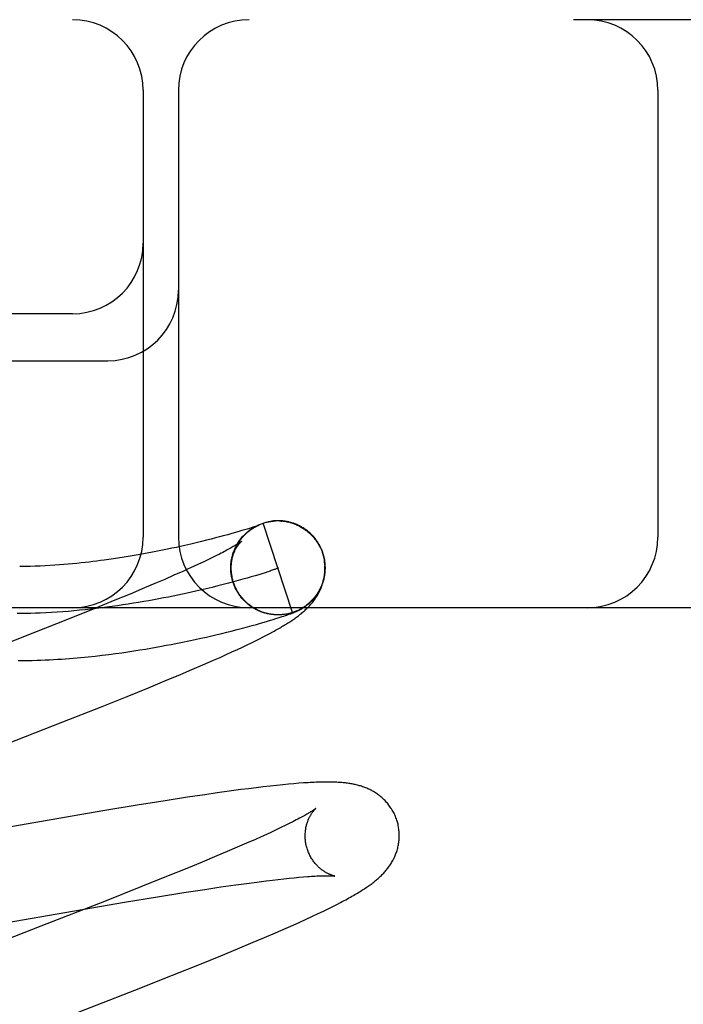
# Model space of a CAD drawing. Header units: inches. Extents: x 0 to 278, y 0 to 180.
# Tile 64 of 84: x 96.171 to 96.312, y 93.116 to 93.326. Entities that reach past the tile are written whole.
import ezdxf

# ---------------------------------------------------------------- set-up
doc = ezdxf.new("R2010")
doc.units = ezdxf.units.IN
doc.header["$LTSCALE"] = 15.310625
doc.header["$MEASUREMENT"] = 0
doc.linetypes.add('HIDDEN', pattern=[0.2, 0.1, -0.1])
doc.layers.add('DEFAULT_2', color=8, linetype='HIDDEN')

msp = doc.modelspace()

# ---------------------------------------------------------------- linework, layer by layer
at = {"layer": 'DEFAULT_2', "color": 8, "linetype": 'HIDDEN'}
for p, q in [((97.8193, 93.32573), (95.32432, 93.32573)), ((96.1968, 93.31073), (96.1968, 93.21573)), ((96.2043, 93.31073), (96.2043, 93.21573)), ((96.30618, 93.31073), (96.30618, 93.21573)), ((96.1818, 93.26323), (96.0718, 93.26323)), ((96.0718, 93.25323), (96.1893, 93.25323)), ((96.22852, 93.1997), (96.22233, 93.21872)), ((96.22419, 93.21913), (96.22413, 93.21913)), ((96.22439, 93.21916), (96.22432, 93.21915)), ((96.2246, 93.21918), (96.22453, 93.21917)), ((96.22615, 93.21916), (96.22635, 93.21915)), ((96.22629, 93.21918), (96.22617, 93.21919)), ((96.22636, 93.21917), (96.22656, 93.21914)), ((96.22656, 93.21912), (96.22676, 93.2191)), ((96.22676, 93.21912), (96.22696, 93.21909)), ((96.22727, 93.21906), (96.22696, 93.21909)), ((96.22717, 93.21906), (96.22742, 93.21903)), ((96.21565, 93.2165), (96.21479, 93.21626)), ((96.21642, 93.21672), (96.21565, 93.2165)), ((96.21713, 93.21693), (96.21642, 93.21672)), ((96.21778, 93.21712), (96.21713, 93.21693)), ((96.21837, 93.2173), (96.21778, 93.21712)), ((96.2189, 93.21746), (96.21837, 93.2173)), ((96.21937, 93.21761), (96.2189, 93.21746)), ((96.21978, 93.21774), (96.21937, 93.21761)), ((96.22013, 93.21786), (96.21978, 93.21774)), ((96.22042, 93.21795), (96.22013, 93.21786)), ((96.22022, 93.21775), (96.22045, 93.21788)), ((96.2204, 93.21785), (96.22063, 93.21798)), ((96.22067, 93.21803), (96.22042, 93.21795)), ((96.22059, 93.21796), (96.22081, 93.21808)), ((96.22087, 93.2181), (96.22067, 93.21803)), ((96.22077, 93.21806), (96.221, 93.21817)), ((96.22104, 93.21816), (96.22087, 93.2181)), ((96.22096, 93.21816), (96.22118, 93.21826)), ((96.22115, 93.2182), (96.22104, 93.21816)), ((96.22111, 93.21816), (96.22117, 93.21819)), ((96.22115, 93.21825), (96.22137, 93.21835)), ((96.22124, 93.21823), (96.22115, 93.2182)), ((96.22131, 93.21826), (96.22124, 93.21823)), ((96.22128, 93.21824), (96.2213, 93.21825)), ((96.22137, 93.21828), (96.22131, 93.21826)), ((96.22132, 93.21826), (96.22134, 93.21827)), ((96.22136, 93.21827), (96.22137, 93.21828)), ((96.2214, 93.21829), (96.22137, 93.21828)), ((96.22138, 93.21829), (96.2214, 93.21829)), ((96.22141, 93.2183), (96.22141, 93.2183)), ((96.22142, 93.2183), (96.22141, 93.2183)), ((96.22142, 93.2183), (96.22143, 93.2183)), ((96.22143, 93.2183), (96.22143, 93.2183)), ((96.20691, 93.21426), (96.20565, 93.21397)), ((96.2081, 93.21454), (96.20691, 93.21426)), ((96.20923, 93.21481), (96.2081, 93.21454)), ((96.21029, 93.21508), (96.20923, 93.21481)), ((96.21129, 93.21533), (96.21029, 93.21508)), ((96.21221, 93.21557), (96.21129, 93.21533)), ((96.21306, 93.21579), (96.21221, 93.21557)), ((96.21384, 93.216), (96.21306, 93.21579)), ((96.21479, 93.21626), (96.21384, 93.216)), ((96.19653, 93.21212), (96.19533, 93.21191)), ((96.19769, 93.21233), (96.19653, 93.21212)), ((96.19881, 93.21254), (96.19769, 93.21233)), ((96.19989, 93.21275), (96.19881, 93.21254)), ((96.20094, 93.21296), (96.19989, 93.21275)), ((96.20195, 93.21317), (96.20094, 93.21296)), ((96.20292, 93.21337), (96.20195, 93.21317)), ((96.20386, 93.21357), (96.20292, 93.21337)), ((96.20477, 93.21377), (96.20386, 93.21357)), ((96.20565, 93.21397), (96.20477, 93.21377)), ((96.21302, 93.21214), (96.21224, 93.21175)), ((96.21582, 93.21198), (96.21591, 93.21221)), ((96.21588, 93.21218), (96.21597, 93.21241)), ((96.23493, 93.21232), (96.23506, 93.21187)), ((96.23525, 93.2115), (96.23502, 93.21231)), ((96.19142, 93.21127), (96.18999, 93.21106)), ((96.19278, 93.21148), (96.19142, 93.21127)), ((96.19408, 93.21169), (96.19278, 93.21148)), ((96.19533, 93.21191), (96.19408, 93.21169)), ((96.20957, 93.21045), (96.20857, 93.20997)), ((96.21052, 93.2109), (96.20957, 93.21045)), ((96.21141, 93.21133), (96.21052, 93.2109)), ((96.21224, 93.21175), (96.21141, 93.21133)), ((96.21562, 93.21115), (96.21569, 93.21141)), ((96.21566, 93.21136), (96.21574, 93.21161)), ((96.21571, 93.21157), (96.21579, 93.21181)), ((96.21576, 93.21177), (96.21585, 93.21201)), ((96.23506, 93.21187), (96.23531, 93.21074)), ((96.20521, 93.20844), (96.20336, 93.20762)), ((96.20639, 93.20897), (96.20521, 93.20844)), ((96.2075, 93.20948), (96.20639, 93.20897)), ((96.20857, 93.20997), (96.2075, 93.20948)), ((96.21544, 93.20902), (96.21545, 93.20925)), ((96.21547, 93.20833), (96.21544, 93.20862)), ((96.21545, 93.20879), (96.21545, 93.20915)), ((96.21546, 93.20856), (96.21545, 93.20895)), ((96.21549, 93.20809), (96.21546, 93.20841)), ((96.21552, 93.20786), (96.21551, 93.20812)), ((96.21555, 93.20762), (96.21554, 93.20792)), ((96.22206, 93.20797), (96.22136, 93.20776)), ((96.2227, 93.20818), (96.22206, 93.20797)), ((96.22328, 93.20837), (96.2227, 93.20818)), ((96.2238, 93.20854), (96.22328, 93.20837)), ((96.19931, 93.20586), (96.19712, 93.20494)), ((96.20139, 93.20676), (96.19931, 93.20586)), ((96.20336, 93.20762), (96.20139, 93.20676)), ((96.21493, 93.20594), (96.21382, 93.20565)), ((96.216, 93.20623), (96.21493, 93.20594)), ((96.21579, 93.20653), (96.21563, 93.20719)), ((96.21588, 93.2063), (96.21579, 93.20653)), ((96.21595, 93.2061), (96.21585, 93.20633)), ((96.21601, 93.20591), (96.21591, 93.20613)), ((96.21608, 93.20571), (96.21598, 93.20594)), ((96.21703, 93.20651), (96.216, 93.20623)), ((96.218, 93.20678), (96.21703, 93.20651)), ((96.21892, 93.20704), (96.218, 93.20678)), ((96.21979, 93.20729), (96.21892, 93.20704)), ((96.2206, 93.20753), (96.21979, 93.20729)), ((96.22136, 93.20776), (96.2206, 93.20753)), ((96.19712, 93.20494), (96.19405, 93.20365)), ((96.21021, 93.20476), (96.20892, 93.20446)), ((96.21145, 93.20506), (96.21021, 93.20476)), ((96.21266, 93.20536), (96.21145, 93.20506)), ((96.21382, 93.20565), (96.21266, 93.20536)), ((96.21616, 93.20552), (96.21605, 93.20574)), ((96.21623, 93.20533), (96.21612, 93.20555)), ((96.21632, 93.20514), (96.2162, 93.20536)), ((96.2164, 93.20495), (96.21628, 93.20517)), ((96.21649, 93.20477), (96.21637, 93.20498)), ((96.21659, 93.20458), (96.21646, 93.20479)), ((96.21668, 93.2044), (96.21655, 93.20461)), ((96.21678, 93.20422), (96.21665, 93.20443)), ((96.21689, 93.20404), (96.21675, 93.20424)), ((96.217, 93.20387), (96.21685, 93.20407)), ((96.21711, 93.20369), (96.21696, 93.20389)), ((96.21723, 93.20352), (96.21707, 93.20372)), ((96.1908, 93.20231), (96.18652, 93.20057)), ((96.19405, 93.20365), (96.1908, 93.20231)), ((96.21734, 93.20335), (96.21719, 93.20354)), ((96.21747, 93.20319), (96.21731, 93.20338)), ((96.21759, 93.20302), (96.21743, 93.20321)), ((96.21772, 93.20286), (96.21755, 93.20304)), ((96.21785, 93.20271), (96.21768, 93.20288)), ((96.21799, 93.20255), (96.21782, 93.20272)), ((96.21813, 93.2024), (96.21795, 93.20257)), ((96.21827, 93.20225), (96.21809, 93.20241)), ((96.21842, 93.2021), (96.21823, 93.20226)), ((96.21856, 93.20196), (96.21838, 93.20212)), ((96.21871, 93.20182), (96.21853, 93.20197)), ((96.21887, 93.20168), (96.21868, 93.20183)), ((96.21903, 93.20154), (96.21883, 93.20169)), ((97.0718, 93.20073), (96.0718, 93.20073)), ((96.18652, 93.20057), (96.18108, 93.19838)), ((96.21918, 93.20141), (96.21899, 93.20156)), ((96.21935, 93.20129), (96.21915, 93.20143)), ((96.21951, 93.20116), (96.21931, 93.2013)), ((96.21968, 93.20104), (96.21948, 93.20117)), ((96.21985, 93.20092), (96.21964, 93.20105)), ((96.22002, 93.20081), (96.21981, 93.20093)), ((96.22019, 93.2007), (96.21999, 93.20082)), ((96.22037, 93.20059), (96.22016, 93.20071)), ((96.22055, 93.20049), (96.22034, 93.2006)), ((96.22073, 93.20039), (96.22052, 93.2005)), ((96.22091, 93.2003), (96.2207, 93.2004)), ((96.2211, 93.2002), (96.22088, 93.2003)), ((96.22128, 93.20012), (96.22107, 93.20021)), ((96.22147, 93.20003), (96.22125, 93.20012)), ((96.22166, 93.19995), (96.22144, 93.20004)), ((96.22185, 93.19988), (96.22163, 93.19996)), ((96.22213, 93.1998), (96.22185, 93.19988)), ((96.22229, 93.19974), (96.22205, 93.1998)), ((96.22816, 93.19947), (96.22833, 93.19953)), ((96.22833, 93.19953), (96.22849, 93.19959)), ((96.22849, 93.19959), (96.2286, 93.19963)), ((96.2286, 93.19963), (96.2287, 93.19967)), ((96.2287, 93.19967), (96.2288, 93.19971)), ((96.2288, 93.19971), (96.2289, 93.19975)), ((96.2289, 93.19975), (96.229, 93.19979)), ((96.229, 93.19979), (96.22909, 93.19983)), ((96.22909, 93.19983), (96.22918, 93.19987)), ((96.22918, 93.19987), (96.22927, 93.19991)), ((96.22927, 93.19991), (96.22937, 93.19995)), ((96.22937, 93.19995), (96.22946, 93.19999)), ((96.22946, 93.19999), (96.22956, 93.20004)), ((96.18108, 93.19838), (96.17338, 93.19533)), ((96.2209, 93.1972), (96.22175, 93.19745)), ((96.22175, 93.19745), (96.22253, 93.19767)), ((96.22253, 93.19767), (96.22324, 93.19788)), ((96.22341, 93.19942), (96.22321, 93.19946)), ((96.22324, 93.19788), (96.22388, 93.19807)), ((96.22388, 93.19807), (96.22446, 93.19825)), ((96.22456, 93.19926), (96.22444, 93.19927)), ((96.22446, 93.19825), (96.225, 93.19842)), ((96.22485, 93.19923), (96.22464, 93.19924)), ((96.22491, 93.19923), (96.22466, 93.19924)), ((96.2248, 93.19924), (96.22468, 93.19925)), ((96.225, 93.19842), (96.22549, 93.19857)), ((96.22534, 93.19922), (96.22524, 93.19922)), ((96.22567, 93.19921), (96.22547, 93.19921)), ((96.22549, 93.19857), (96.22594, 93.19871)), ((96.22589, 93.19922), (96.22569, 93.19921)), ((96.22581, 93.19922), (96.22572, 93.19922)), ((96.22609, 93.19923), (96.22588, 93.19922)), ((96.22611, 93.19924), (96.22589, 93.19922)), ((96.22597, 93.19923), (96.22589, 93.19922)), ((96.22594, 93.19871), (96.22634, 93.19884)), ((96.22618, 93.19924), (96.22611, 93.19924)), ((96.22634, 93.19884), (96.22669, 93.19896)), ((96.22671, 93.19929), (96.22651, 93.19927)), ((96.22669, 93.19896), (96.22702, 93.19907)), ((96.22692, 93.19932), (96.2267, 93.19929)), ((96.22702, 93.19907), (96.22732, 93.19917)), ((96.22732, 93.19917), (96.2276, 93.19927)), ((96.2276, 93.19927), (96.22779, 93.19934)), ((96.22779, 93.19934), (96.22798, 93.1994)), ((96.22798, 93.1994), (96.22816, 93.19947)), ((96.21356, 93.19528), (96.21456, 93.19553)), ((96.21456, 93.19553), (96.21553, 93.19577)), ((96.21553, 93.19577), (96.21675, 93.19608)), ((96.21675, 93.19608), (96.2179, 93.19638)), ((96.2179, 93.19638), (96.21897, 93.19667)), ((96.21897, 93.19667), (96.21997, 93.19695)), ((96.21997, 93.19695), (96.2209, 93.1972)), ((96.2237, 93.19526), (96.22434, 93.1956)), ((96.17338, 93.19533), (96.15995, 93.19009)), ((96.20375, 93.19313), (96.20518, 93.19341)), ((96.20518, 93.19341), (96.20654, 93.19369)), ((96.20654, 93.19369), (96.20784, 93.19397)), ((96.20784, 93.19397), (96.20908, 93.19424)), ((96.20908, 93.19424), (96.21027, 93.19451)), ((96.21027, 93.19451), (96.21141, 93.19477)), ((96.21141, 93.19477), (96.21251, 93.19503)), ((96.21251, 93.19503), (96.21356, 93.19528)), ((96.2189, 93.19284), (96.21983, 93.19329)), ((96.21983, 93.19329), (96.22071, 93.19372)), ((96.22071, 93.19372), (96.22153, 93.19413)), ((96.22153, 93.19413), (96.2223, 93.19453)), ((96.2223, 93.19453), (96.22302, 93.1949)), ((96.22302, 93.1949), (96.2237, 93.19526)), ((96.1909, 93.19099), (96.19225, 93.19118)), ((96.19225, 93.19118), (96.19356, 93.19137)), ((96.19356, 93.19137), (96.19484, 93.19156)), ((96.19484, 93.19156), (96.19607, 93.19175)), ((96.19607, 93.19175), (96.19728, 93.19195)), ((96.19728, 93.19195), (96.19844, 93.19215)), ((96.19844, 93.19215), (96.19957, 93.19234)), ((96.19957, 93.19234), (96.20067, 93.19254)), ((96.20067, 93.19254), (96.20173, 93.19274)), ((96.20173, 93.19274), (96.20275, 93.19293)), ((96.20275, 93.19293), (96.20375, 93.19313)), ((96.21445, 93.19077), (96.21567, 93.19133)), ((96.21567, 93.19133), (96.21682, 93.19186)), ((96.21682, 93.19186), (96.21789, 93.19236)), ((96.21789, 93.19236), (96.2189, 93.19284)), ((96.18662, 93.19047), (96.18808, 93.19064)), ((96.18808, 93.19064), (96.18951, 93.19081)), ((96.18951, 93.19081), (96.1909, 93.19099)), ((96.2095, 93.18858), (96.21174, 93.18956)), ((96.21174, 93.18956), (96.21314, 93.19018)), ((96.21314, 93.19018), (96.21445, 93.19077)), ((96.20476, 93.18656), (96.20716, 93.18757)), ((96.20716, 93.18757), (96.2095, 93.18858)), ((96.19796, 93.18373), (96.20143, 93.18516)), ((96.20143, 93.18516), (96.20476, 93.18656)), ((96.19343, 93.18189), (96.19796, 93.18373)), ((96.18773, 93.17961), (96.19343, 93.18189)), ((96.17976, 93.17645), (96.18773, 93.17961)), ((96.16495, 93.17068), (96.17976, 93.17645)), ((96.21758, 93.16206), (96.21511, 93.16173)), ((96.2192, 93.16227), (96.21758, 93.16206)), ((96.22079, 93.16247), (96.2192, 93.16227)), ((96.22232, 93.16266), (96.22079, 93.16247)), ((96.22378, 93.16282), (96.22232, 93.16266)), ((96.22516, 93.16297), (96.22378, 93.16282)), ((96.22646, 93.16311), (96.22516, 93.16297)), ((96.22767, 93.16322), (96.22646, 93.16311)), ((96.22882, 93.16332), (96.22767, 93.16322)), ((96.2299, 93.16341), (96.22882, 93.16332)), ((96.20626, 93.16044), (96.20151, 93.1597)), ((96.20991, 93.16098), (96.20626, 93.16044)), ((96.21255, 93.16137), (96.20991, 93.16098)), ((96.21511, 93.16173), (96.21255, 93.16137)), ((96.19554, 93.15874), (96.18825, 93.15753)), ((96.20151, 93.1597), (96.19554, 93.15874)), ((96.18825, 93.15753), (96.12478, 93.14653)), ((96.2251, 93.15353), (96.22407, 93.15305)), ((96.22606, 93.15399), (96.2251, 93.15353)), ((96.22697, 93.15443), (96.22606, 93.15399)), ((96.22782, 93.15485), (96.22697, 93.15443)), ((96.22861, 93.15524), (96.22782, 93.15485)), ((96.22067, 93.1515), (96.21879, 93.15067)), ((96.22186, 93.15204), (96.22067, 93.1515)), ((96.22299, 93.15255), (96.22186, 93.15204)), ((96.22407, 93.15305), (96.22299, 93.15255)), ((96.2168, 93.1498), (96.21469, 93.1489)), ((96.21879, 93.15067), (96.2168, 93.1498)), ((96.21248, 93.14796), (96.20938, 93.14667)), ((96.21469, 93.1489), (96.21248, 93.14796)), ((96.20611, 93.14532), (96.20179, 93.14357)), ((96.20938, 93.14667), (96.20611, 93.14532)), ((96.20179, 93.14357), (96.19632, 93.14137)), ((96.22551, 93.14299), (96.2267, 93.14312)), ((96.2267, 93.14312), (96.22783, 93.14324)), ((96.22783, 93.14324), (96.2289, 93.14335)), ((96.2289, 93.14335), (96.22991, 93.14344)), ((96.22991, 93.14344), (96.23086, 93.14352)), ((96.19632, 93.14137), (96.18856, 93.1383)), ((96.20994, 93.14086), (96.21331, 93.14137)), ((96.21331, 93.14137), (96.2165, 93.14183)), ((96.2165, 93.14183), (96.21877, 93.14214)), ((96.21877, 93.14214), (96.22093, 93.14243)), ((96.22093, 93.14243), (96.22298, 93.14269)), ((96.22298, 93.14269), (96.22427, 93.14284)), ((96.22427, 93.14284), (96.22551, 93.14299)), ((96.19282, 93.13811), (96.19982, 93.13927)), ((96.19982, 93.13927), (96.20548, 93.14017)), ((96.20548, 93.14017), (96.20994, 93.14086)), ((96.18856, 93.1383), (96.17507, 93.13303)), ((96.18219, 93.13631), (96.19282, 93.13811)), ((96.23513, 93.13626), (96.23615, 93.13676)), ((96.23615, 93.13676), (96.23708, 93.13722)), ((96.23708, 93.13722), (96.23794, 93.13766)), ((96.23794, 93.13766), (96.23874, 93.13807)), ((96.12978, 93.1272), (96.18219, 93.13631)), ((96.23146, 93.13454), (96.23279, 93.13515)), ((96.23279, 93.13515), (96.23402, 93.13573)), ((96.23402, 93.13573), (96.23513, 93.13626)), ((96.17507, 93.13303), (96.14285, 93.12056)), ((96.22496, 93.13164), (96.2272, 93.13263)), ((96.2272, 93.13263), (96.22865, 93.13327)), ((96.22865, 93.13327), (96.23007, 93.1339)), ((96.23007, 93.1339), (96.23146, 93.13454)), ((96.2202, 93.12961), (96.22262, 93.13064)), ((96.22262, 93.13064), (96.22496, 93.13164)), ((96.21684, 93.12821), (96.2202, 93.12961)), ((96.20878, 93.12492), (96.21334, 93.12677)), ((96.21334, 93.12677), (96.21684, 93.12821)), ((96.20305, 93.12263), (96.20878, 93.12492)), ((96.19503, 93.11946), (96.20305, 93.12263)), ((96.17905, 93.11323), (96.19503, 93.11946))]:
    msp.add_line(p, q, dxfattribs=at)
for points in [[(96.22135, 93.21834), (96.22154, 93.21842), (96.22174, 93.2185), (96.22193, 93.21858)], [(96.22194, 93.21858), (96.22214, 93.21865), (96.22233, 93.21872)], [(96.22233, 93.21872), (96.22253, 93.21878), (96.22272, 93.21883), (96.22292, 93.21889), (96.22312, 93.21893), (96.22332, 93.21898), (96.22352, 93.21902), (96.22372, 93.21905), (96.22392, 93.21909), (96.22412, 93.21911), (96.22432, 93.21914), (96.22452, 93.21916)], [(96.22233, 93.21872), (96.22253, 93.21878), (96.22272, 93.21884), (96.22292, 93.21889), (96.22312, 93.21894), (96.22332, 93.21898), (96.22352, 93.21903), (96.22372, 93.21906), (96.22392, 93.2191), (96.22409, 93.21912)], [(96.22412, 93.21912), (96.22432, 93.21915), (96.22453, 93.21917), (96.22473, 93.21919), (96.22493, 93.2192)], [(96.22483, 93.21919), (96.22475, 93.21919), (96.22467, 93.21918)], [(96.22508, 93.21921), (96.225, 93.2192), (96.22491, 93.2192)], [(96.22527, 93.21921), (96.22517, 93.21921), (96.22493, 93.2192)], [(96.22547, 93.21921), (96.22537, 93.21921), (96.22514, 93.21921)], [(96.22569, 93.21921), (96.22558, 93.21921), (96.22534, 93.21921)], [(96.22604, 93.2192), (96.22592, 93.21921), (96.2258, 93.21921), (96.22554, 93.21921)], [(96.22575, 93.2192), (96.22595, 93.2192), (96.22615, 93.21918)], [(96.22669, 93.21914), (96.22656, 93.21916), (96.22642, 93.21917), (96.22615, 93.21918)], [(96.22712, 93.21908), (96.22697, 93.21911), (96.22683, 93.21913), (96.22656, 93.21914)], [(96.22737, 93.21902), (96.22757, 93.21898), (96.22776, 93.21893)], [(96.22789, 93.21892), (96.22773, 93.21896), (96.22758, 93.219), (96.22742, 93.21903)], [(96.23502, 93.21231), (96.23496, 93.21249), (96.23489, 93.21269), (96.23481, 93.2129), (96.23473, 93.2131), (96.23464, 93.2133), (96.23455, 93.2135), (96.23445, 93.2137), (96.23435, 93.21389), (96.23425, 93.21408), (96.23414, 93.21427), (96.23402, 93.21446), (96.23391, 93.21465), (96.23379, 93.21483), (96.23366, 93.21501), (96.23353, 93.21519), (96.2334, 93.21536), (96.23326, 93.21553), (96.23312, 93.2157), (96.23298, 93.21587), (96.23283, 93.21603), (96.23268, 93.21619), (96.23252, 93.21634), (96.23237, 93.21649), (96.2322, 93.21664), (96.23204, 93.21679), (96.23187, 93.21693), (96.2317, 93.21707), (96.23153, 93.2172), (96.23135, 93.21733), (96.23117, 93.21745), (96.23099, 93.21758), (96.23081, 93.21769), (96.23062, 93.21781), (96.23043, 93.21792), (96.23024, 93.21802), (96.23005, 93.21812), (96.22986, 93.21822), (96.22967, 93.21831), (96.22947, 93.21839), (96.22928, 93.21847), (96.2291, 93.21855), (96.22891, 93.21861), (96.22874, 93.21868), (96.22856, 93.21874), (96.22839, 93.21879), (96.22822, 93.21884), (96.22806, 93.21888), (96.22776, 93.21893)], [(96.22796, 93.21888), (96.22816, 93.21883), (96.22835, 93.21877), (96.22855, 93.21871), (96.22874, 93.21864), (96.22893, 93.21857)], [(96.22893, 93.21855), (96.22912, 93.21847), (96.22931, 93.2184), (96.22949, 93.21831), (96.22968, 93.21823), (96.22986, 93.21814), (96.23004, 93.21805), (96.23022, 93.21795), (96.2304, 93.21785), (96.23058, 93.21775), (96.23075, 93.21764), (96.23092, 93.21753), (96.23109, 93.21742), (96.23126, 93.2173), (96.23142, 93.21718), (96.23158, 93.21705), (96.23174, 93.21693), (96.2319, 93.2168), (96.23205, 93.21666), (96.2322, 93.21653), (96.23235, 93.21639), (96.2325, 93.21624), (96.23264, 93.2161), (96.23278, 93.21595), (96.23292, 93.2158), (96.23305, 93.21565), (96.23318, 93.21549), (96.23331, 93.21533), (96.23343, 93.21517), (96.23355, 93.21501), (96.23367, 93.21484), (96.23378, 93.21467)], [(96.21601, 93.2061), (96.21596, 93.20627), (96.21589, 93.20649), (96.21584, 93.2067), (96.21578, 93.20691), (96.21573, 93.20713), (96.21569, 93.20735), (96.21565, 93.20756), (96.21562, 93.20778), (96.21559, 93.208), (96.21557, 93.20822), (96.21555, 93.20844), (96.21553, 93.20866), (96.21552, 93.20888), (96.21552, 93.2091), (96.21552, 93.20932), (96.21552, 93.20954), (96.21553, 93.20976), (96.21555, 93.20999), (96.21557, 93.2102), (96.21559, 93.21042), (96.21562, 93.21064), (96.21565, 93.21086), (96.21569, 93.21108), (96.21574, 93.21129), (96.21579, 93.21151), (96.21584, 93.21172), (96.2159, 93.21194), (96.21596, 93.21215), (96.21603, 93.21236), (96.2161, 93.21256), (96.21618, 93.21277), (96.21626, 93.21298), (96.21634, 93.21318), (96.21643, 93.21338), (96.21652, 93.21358), (96.21662, 93.21377), (96.21672, 93.21396), (96.21682, 93.21414), (96.21692, 93.21432), (96.21703, 93.21449), (96.21713, 93.21466), (96.21724, 93.21481), (96.21735, 93.21497), (96.21745, 93.21511), (96.21756, 93.21525), (96.21766, 93.21539), (96.21777, 93.21552), (96.21787, 93.21565), (96.21798, 93.21577), (96.21808, 93.21589), (96.21819, 93.216), (96.21829, 93.21611), (96.2184, 93.21622), (96.2185, 93.21632), (96.2186, 93.21642), (96.2187, 93.21652), (96.2188, 93.21661), (96.2189, 93.2167), (96.21899, 93.21678), (96.21909, 93.21686), (96.21918, 93.21694), (96.21928, 93.21701), (96.21937, 93.21708), (96.21946, 93.21715), (96.21954, 93.21722), (96.21963, 93.21728), (96.21971, 93.21734), (96.21979, 93.21739), (96.21986, 93.21745), (96.21994, 93.2175), (96.22001, 93.21754), (96.22008, 93.21759), (96.22014, 93.21763), (96.22021, 93.21767), (96.22027, 93.2177), (96.22032, 93.21774), (96.22038, 93.21777), (96.22043, 93.2178), (96.22048, 93.21783), (96.22053, 93.21786), (96.22058, 93.21789), (96.22063, 93.21792), (96.22067, 93.21794), (96.22072, 93.21797), (96.22076, 93.21799), (96.22081, 93.21801), (96.22085, 93.21803), (96.22089, 93.21805), (96.22093, 93.21808), (96.22097, 93.21809), (96.22101, 93.21811), (96.22104, 93.21813), (96.22108, 93.21815), (96.22111, 93.21816)], [(96.21611, 93.2128), (96.21619, 93.21299), (96.21627, 93.21318), (96.21635, 93.21337), (96.21644, 93.21356), (96.21653, 93.21374), (96.21663, 93.21392), (96.21672, 93.21411), (96.21683, 93.21428), (96.21693, 93.21446), (96.21704, 93.21464), (96.21716, 93.21481), (96.21727, 93.21498), (96.2174, 93.21515), (96.21752, 93.21531), (96.21765, 93.21547), (96.21778, 93.21563), (96.21791, 93.21579), (96.21805, 93.21595), (96.21819, 93.2161), (96.21833, 93.21625), (96.21848, 93.21639), (96.21863, 93.21653), (96.21878, 93.21667), (96.21894, 93.21681), (96.2191, 93.21694), (96.21926, 93.21707), (96.21942, 93.2172), (96.21959, 93.21732), (96.21975, 93.21744), (96.21993, 93.21756), (96.2201, 93.21767), (96.22027, 93.21778)], [(96.21682, 93.21431), (96.21693, 93.21449), (96.21705, 93.21467), (96.21717, 93.21484), (96.21729, 93.21502), (96.21741, 93.21519), (96.21754, 93.21536), (96.21767, 93.21552), (96.21781, 93.21569), (96.21795, 93.21585), (96.21809, 93.216), (96.21824, 93.21616), (96.21839, 93.21631), (96.21854, 93.21646), (96.21869, 93.2166), (96.21885, 93.21674), (96.21901, 93.21688), (96.21918, 93.21702), (96.21934, 93.21715), (96.21951, 93.21727), (96.21969, 93.2174), (96.21986, 93.21752), (96.22004, 93.21763), (96.22022, 93.21775)], [(96.22117, 93.21819), (96.22123, 93.21822), (96.22125, 93.21823)], [(96.21773, 93.21488), (96.21773, 93.21488), (96.21771, 93.21487), (96.2177, 93.21485), (96.21767, 93.21483), (96.21763, 93.2148), (96.21759, 93.21477), (96.21753, 93.21473), (96.21747, 93.21469), (96.2174, 93.21463), (96.21731, 93.21457), (96.21721, 93.21451), (96.2171, 93.21444), (96.21698, 93.21436), (96.21684, 93.21427), (96.21669, 93.21417), (96.21653, 93.21407), (96.21635, 93.21396), (96.21616, 93.21385), (96.21595, 93.21373), (96.21572, 93.2136), (96.21548, 93.21346), (96.21523, 93.21332), (96.21496, 93.21317), (96.21467, 93.21301), (96.21437, 93.21285), (96.21406, 93.21268), (96.21373, 93.2125), (96.21338, 93.21232), (96.21302, 93.21214)], [(96.21545, 93.20947), (96.21547, 93.20969), (96.21549, 93.20991), (96.21551, 93.21012), (96.21554, 93.21033), (96.21557, 93.21054), (96.21561, 93.21074), (96.21565, 93.21094), (96.21569, 93.21113), (96.21574, 93.21132), (96.21579, 93.2115), (96.21584, 93.21168), (96.21589, 93.21185), (96.21595, 93.21202), (96.21601, 93.21218), (96.21607, 93.21233), (96.21613, 93.21248), (96.2162, 93.21263), (96.21626, 93.21277), (96.21632, 93.21291), (96.21639, 93.21304), (96.21646, 93.21317), (96.21652, 93.21329), (96.21659, 93.2134), (96.21665, 93.21352), (96.21672, 93.21363), (96.21679, 93.21373), (96.21685, 93.21383), (96.21692, 93.21392), (96.21698, 93.21401), (96.21704, 93.2141), (96.2171, 93.21418), (96.21716, 93.21426), (96.21722, 93.21433), (96.21728, 93.2144), (96.21733, 93.21447), (96.21738, 93.21453), (96.21743, 93.21458), (96.21748, 93.21463), (96.21752, 93.21468), (96.21757, 93.21472), (96.2176, 93.21476), (96.21763, 93.21479), (96.21766, 93.21482), (96.21769, 93.21484), (96.21771, 93.21486), (96.21772, 93.21487), (96.21773, 93.21488)], [(96.23292, 93.21581), (96.23305, 93.21565), (96.23318, 93.2155), (96.23331, 93.21534), (96.23343, 93.21517), (96.23355, 93.21501), (96.23367, 93.21484), (96.23378, 93.21467)], [(96.23378, 93.21467), (96.23385, 93.21456), (96.23393, 93.21444), (96.23401, 93.21432), (96.23408, 93.21419), (96.23416, 93.21405), (96.23424, 93.21391), (96.23432, 93.21377), (96.23439, 93.21362), (96.23447, 93.21346), (96.23454, 93.21331), (96.23461, 93.21315), (96.23468, 93.21299), (96.23475, 93.21282), (96.23481, 93.21266), (96.23487, 93.21249), (96.23493, 93.21232)], [(96.21594, 93.21238), (96.21601, 93.21258), (96.21609, 93.21278)], [(96.18999, 93.21106), (96.1885, 93.21085), (96.18773, 93.21075), (96.18694, 93.21065), (96.18613, 93.21055), (96.18531, 93.21045), (96.18446, 93.21035), (96.1836, 93.21026), (96.18272, 93.21017), (96.18182, 93.21008), (96.1809, 93.21), (96.17996, 93.20992), (96.179, 93.20985), (96.17801, 93.20978), (96.17701, 93.20971), (96.17598, 93.20965), (96.17493, 93.2096), (96.17386, 93.20956), (96.17277, 93.20953), (96.17168, 93.2095), (96.17057, 93.20949)], [(96.21545, 93.20925), (96.21544, 93.20968), (96.21545, 93.20989), (96.21547, 93.2101), (96.21549, 93.21031), (96.21551, 93.21052), (96.21554, 93.21073), (96.21558, 93.21094), (96.21562, 93.21115)], [(96.21545, 93.20915), (96.21545, 93.20936), (96.21546, 93.20957), (96.21547, 93.20977), (96.21548, 93.20998), (96.2155, 93.21019), (96.21552, 93.21039), (96.21555, 93.2106), (96.21558, 93.2108), (96.21561, 93.21101), (96.21565, 93.21121)], [(96.22956, 93.20004), (96.22961, 93.20006), (96.22966, 93.20008), (96.22971, 93.20011), (96.22977, 93.20013), (96.22982, 93.20016), (96.22987, 93.20019), (96.22993, 93.20021), (96.22999, 93.20024), (96.23004, 93.20027), (96.2301, 93.2003), (96.23016, 93.20033), (96.23021, 93.20036), (96.23027, 93.20039), (96.23033, 93.20043), (96.23039, 93.20046), (96.23045, 93.20049), (96.23051, 93.20053), (96.23057, 93.20057), (96.23064, 93.20061), (96.2307, 93.20065), (96.23077, 93.20069), (96.23084, 93.20073), (96.23091, 93.20078), (96.23099, 93.20083), (96.23107, 93.20088), (96.23115, 93.20093), (96.23123, 93.20099), (96.23132, 93.20105), (96.23141, 93.20112), (96.2315, 93.20119), (96.2316, 93.20126), (96.23169, 93.20133), (96.23179, 93.20141), (96.23189, 93.20149), (96.23199, 93.20158), (96.23209, 93.20167), (96.2322, 93.20176), (96.2323, 93.20186), (96.23241, 93.20196), (96.23252, 93.20206), (96.23263, 93.20217), (96.23274, 93.20229), (96.23285, 93.2024), (96.23296, 93.20253), (96.23308, 93.20265), (96.23319, 93.20279), (96.2333, 93.20292), (96.23341, 93.20306), (96.23352, 93.20321), (96.23364, 93.20337), (96.23375, 93.20353), (96.23386, 93.20369), (96.23398, 93.20387), (96.23409, 93.20405), (96.2342, 93.20424), (96.23431, 93.20444), (96.23441, 93.20463), (96.23451, 93.20483), (96.2346, 93.20503), (96.23469, 93.20523), (96.23478, 93.20543), (96.23486, 93.20564), (96.23493, 93.20584), (96.23501, 93.20605), (96.23507, 93.20626), (96.23514, 93.20647), (96.23519, 93.20668), (96.23525, 93.2069), (96.2353, 93.20711), (96.23534, 93.20733), (96.23538, 93.20755), (96.23541, 93.20777), (96.23544, 93.20799), (96.23547, 93.20821), (96.23549, 93.20843), (96.2355, 93.20865), (96.23551, 93.20887), (96.23552, 93.20909), (96.23552, 93.20931), (96.23551, 93.20953), (96.2355, 93.20975), (96.23549, 93.20997), (96.23547, 93.21019), (96.23544, 93.21041), (96.23541, 93.21063), (96.23538, 93.21085), (96.23534, 93.21107), (96.2353, 93.21128), (96.23525, 93.2115)], [(96.23541, 93.20982), (96.23539, 93.21007), (96.23536, 93.21033), (96.23533, 93.21059), (96.23531, 93.21074)], [(96.23532, 93.21067), (96.23535, 93.21046), (96.23537, 93.21026), (96.23539, 93.21006), (96.23541, 93.20985), (96.23543, 93.20956)], [(96.21544, 93.20862), (96.21543, 93.20883), (96.21543, 93.20904), (96.21543, 93.20926), (96.21543, 93.20947)], [(96.21551, 93.20812), (96.21549, 93.20833), (96.21547, 93.20853), (96.21546, 93.20874)], [(96.2156, 93.20736), (96.21556, 93.20757), (96.21553, 93.20778), (96.2155, 93.20799), (96.21548, 93.2082)], [(96.22543, 93.20921), (96.22547, 93.20921), (96.2255, 93.20921), (96.22551, 93.20921), (96.22552, 93.2092), (96.2255, 93.20919), (96.22548, 93.20917), (96.22544, 93.20915), (96.22538, 93.20912), (96.2253, 93.20909), (96.2252, 93.20904), (96.22509, 93.209), (96.22496, 93.20895), (96.22481, 93.20889), (96.22464, 93.20883), (96.22445, 93.20876), (96.22425, 93.20869), (96.22403, 93.20862), (96.2238, 93.20854)], [(96.22434, 93.1956), (96.22464, 93.19577), (96.22494, 93.19594), (96.22522, 93.1961), (96.2255, 93.19625), (96.22578, 93.19641), (96.22604, 93.19656), (96.2263, 93.19672), (96.22655, 93.19687), (96.2268, 93.19702), (96.22704, 93.19716), (96.22728, 93.19731), (96.22751, 93.19745), (96.22773, 93.1976), (96.22796, 93.19774), (96.22818, 93.19789), (96.22839, 93.19803), (96.2286, 93.19817), (96.22881, 93.19832), (96.22901, 93.19846), (96.22921, 93.1986), (96.22941, 93.19874), (96.2296, 93.19889), (96.22979, 93.19903), (96.22998, 93.19918), (96.23017, 93.19933), (96.23035, 93.19947), (96.23054, 93.19962), (96.23072, 93.19978), (96.23089, 93.19993), (96.23107, 93.20008), (96.23124, 93.20024), (96.23141, 93.2004), (96.23158, 93.20056), (96.23175, 93.20073), (96.23191, 93.20089), (96.23207, 93.20106), (96.23223, 93.20123), (96.23239, 93.20141), (96.23254, 93.20158), (96.23269, 93.20176), (96.23284, 93.20194), (96.23298, 93.20212), (96.23312, 93.20231), (96.23326, 93.2025), (96.23339, 93.20269), (96.23352, 93.20288), (96.23365, 93.20307), (96.23377, 93.20327), (96.23389, 93.20347), (96.23401, 93.20367), (96.23412, 93.20388), (96.23423, 93.20409), (96.23433, 93.2043), (96.23443, 93.20452), (96.23453, 93.20473), (96.23462, 93.20495), (96.23471, 93.20517), (96.23479, 93.2054), (96.23487, 93.20563), (96.23494, 93.20586), (96.23501, 93.20609), (96.23508, 93.20632), (96.23514, 93.20656), (96.23519, 93.2068), (96.23524, 93.20704), (96.23529, 93.20729), (96.23532, 93.20753), (96.23536, 93.20778), (96.23538, 93.20821)], [(96.23536, 93.208), (96.23533, 93.2078), (96.2353, 93.20759), (96.23526, 93.20739), (96.23522, 93.20719), (96.23518, 93.20699), (96.23513, 93.20679), (96.23508, 93.20659), (96.23502, 93.20639), (96.23496, 93.20619), (96.2349, 93.206), (96.23483, 93.2058), (96.23476, 93.20561), (96.23468, 93.20542), (96.2346, 93.20523), (96.23452, 93.20504), (96.23443, 93.20485), (96.23434, 93.20467), (96.23424, 93.20448), (96.23414, 93.2043), (96.23404, 93.20412), (96.23393, 93.20395), (96.23382, 93.20377), (96.23371, 93.2036), (96.23359, 93.20343), (96.23347, 93.20327), (96.23335, 93.2031), (96.23322, 93.20294), (96.23309, 93.20278), (96.23295, 93.20262), (96.23282, 93.20247), (96.23267, 93.20232), (96.23253, 93.20217), (96.23238, 93.20202), (96.23223, 93.20188), (96.23208, 93.20174), (96.23192, 93.20161), (96.23177, 93.20148), (96.23161, 93.20135), (96.23144, 93.20122), (96.23127, 93.2011), (96.23111, 93.20098), (96.23093, 93.20086), (96.23076, 93.20075), (96.23058, 93.20064), (96.23041, 93.20054), (96.23023, 93.20044), (96.23004, 93.20034), (96.22986, 93.20025), (96.22967, 93.20016), (96.22948, 93.20007), (96.22929, 93.19999), (96.2291, 93.19991), (96.22891, 93.19984), (96.22872, 93.19977), (96.22852, 93.1997)], [(96.23543, 93.20944), (96.23543, 93.20923), (96.23543, 93.20903), (96.23542, 93.20882), (96.23541, 93.20862), (96.2354, 93.20841), (96.23539, 93.20803)], [(96.23541, 93.20828), (96.23542, 93.20853), (96.23543, 93.20879), (96.23544, 93.20905), (96.23544, 93.2093), (96.23542, 93.20965)], [(96.21563, 93.20719), (96.21559, 93.20739), (96.21555, 93.20762)], [(96.21583, 93.2065), (96.21577, 93.2067), (96.21572, 93.2069), (96.21568, 93.2071), (96.21563, 93.2073), (96.2156, 93.20751), (96.21556, 93.20771)], [(96.22197, 93.19986), (96.2218, 93.19993), (96.22163, 93.2), (96.22145, 93.20007), (96.22128, 93.20015), (96.2211, 93.20024), (96.22091, 93.20033), (96.22073, 93.20043), (96.22054, 93.20054), (96.22035, 93.20065), (96.22017, 93.20076), (96.21998, 93.20088), (96.2198, 93.201), (96.21963, 93.20113), (96.21945, 93.20126), (96.21928, 93.20139), (96.21912, 93.20152), (96.21895, 93.20166), (96.21879, 93.20181), (96.21863, 93.20196), (96.21848, 93.20211), (96.21832, 93.20226), (96.21817, 93.20242), (96.21803, 93.20258), (96.21789, 93.20274), (96.21775, 93.20291), (96.21761, 93.20308), (96.21748, 93.20325), (96.21735, 93.20343), (96.21723, 93.20361), (96.21711, 93.20379), (96.217, 93.20397), (96.21688, 93.20416), (96.21678, 93.20435), (96.21667, 93.20454), (96.21657, 93.20473), (96.21648, 93.20493), (96.21639, 93.20512), (96.2163, 93.20532), (96.21622, 93.20552), (96.21614, 93.20572), (96.21607, 93.20593), (96.21601, 93.2061)], [(96.20892, 93.20446), (96.20708, 93.20404), (96.20613, 93.20383), (96.20517, 93.20362), (96.20419, 93.20342), (96.20319, 93.20321), (96.20218, 93.20301), (96.20116, 93.20281), (96.20012, 93.20261), (96.19907, 93.20241), (96.198, 93.20222), (96.19693, 93.20203), (96.19584, 93.20185), (96.19474, 93.20167), (96.19363, 93.20149), (96.19251, 93.20132), (96.19138, 93.20116), (96.19025, 93.201), (96.1891, 93.20084), (96.18795, 93.2007), (96.18679, 93.20056), (96.18562, 93.20042), (96.18445, 93.2003), (96.18328, 93.20018), (96.18209, 93.20007), (96.18091, 93.19996), (96.17972, 93.19987), (96.17852, 93.19979), (96.17733, 93.19971), (96.17613, 93.19965), (96.17493, 93.19959)], [(96.17493, 93.19959), (96.17395, 93.19956), (96.17297, 93.19953), (96.17199, 93.19951), (96.17101, 93.19949), (96.17003, 93.19949)], [(96.22221, 93.19974), (96.22202, 93.19981), (96.22183, 93.19988)], [(96.22307, 93.19951), (96.22283, 93.19956), (96.22263, 93.19961), (96.22244, 93.19967), (96.22224, 93.19974)], [(96.22292, 93.19955), (96.22277, 93.1996), (96.22261, 93.19964), (96.22245, 93.19969)], [(96.22852, 93.1997), (96.22832, 93.19964), (96.22812, 93.19958), (96.22793, 93.19953), (96.22773, 93.19948), (96.22753, 93.19943), (96.22732, 93.19939), (96.22712, 93.19935), (96.22692, 93.19932)], [(96.22351, 93.19941), (96.22323, 93.19946), (96.22303, 93.1995)], [(96.22337, 93.19944), (96.22322, 93.19948), (96.22307, 93.19951)], [(96.22468, 93.19925), (96.22445, 93.19926), (96.22425, 93.19928), (96.22404, 93.19931), (96.22384, 93.19934), (96.22364, 93.19937), (96.22343, 93.19941)], [(96.22393, 93.19934), (96.22379, 93.19936), (96.22365, 93.19939)], [(96.22432, 93.19928), (96.22419, 93.1993), (96.22406, 93.19932)], [(96.22572, 93.19922), (96.22548, 93.19921), (96.22527, 93.19921), (96.22507, 93.19922), (96.22486, 93.19923)], [(96.22513, 93.19922), (96.22503, 93.19923), (96.22491, 93.19923)], [(96.22563, 93.19922), (96.22554, 93.19922), (96.22544, 93.19922)], [(96.22648, 93.19927), (96.2263, 93.19925), (96.2261, 93.19923)], [(96.22643, 93.19926), (96.22637, 93.19926), (96.22631, 93.19925), (96.22625, 93.19924)], [(96.22659, 93.19928), (96.22654, 93.19927), (96.22648, 93.19927)], [(96.22676, 93.1993), (96.22669, 93.19929), (96.22664, 93.19928)], [(96.17028, 93.18949), (96.17128, 93.18949), (96.17227, 93.18951), (96.17323, 93.18953), (96.17418, 93.18956), (96.1751, 93.18959), (96.17601, 93.18963), (96.1769, 93.18968), (96.17778, 93.18972), (96.17865, 93.18977), (96.17949, 93.18983), (96.18033, 93.18989), (96.18116, 93.18995), (96.18197, 93.19002), (96.18277, 93.19009), (96.18356, 93.19016), (96.18434, 93.19023), (96.18511, 93.19031), (96.18662, 93.19047)], [(96.25084, 93.15515), (96.25078, 93.15536), (96.2507, 93.15561), (96.25062, 93.15586), (96.25053, 93.1561), (96.25043, 93.15634), (96.25033, 93.15658), (96.25022, 93.15682), (96.25011, 93.15705), (96.24999, 93.15728), (96.24987, 93.1575), (96.24974, 93.15773), (96.24961, 93.15795), (96.24947, 93.15816), (96.24933, 93.15837), (96.24918, 93.15858), (96.24903, 93.15878), (96.24887, 93.15898), (96.24872, 93.15917), (96.24855, 93.15936), (96.24839, 93.15954), (96.24822, 93.15972), (96.24805, 93.1599), (96.24787, 93.16007), (96.24769, 93.16023), (96.24751, 93.16039), (96.24733, 93.16055), (96.24715, 93.1607), (96.24696, 93.16084), (96.24677, 93.16099), (96.24658, 93.16112), (96.24638, 93.16126), (96.24618, 93.16139), (96.24598, 93.16151), (96.24578, 93.16164), (96.24557, 93.16175), (96.24537, 93.16187), (96.24516, 93.16197), (96.24495, 93.16208), (96.24474, 93.16218), (96.24453, 93.16227), (96.24432, 93.16236), (96.2441, 93.16245), (96.24389, 93.16254), (96.24367, 93.16262), (96.24345, 93.16269), (96.24323, 93.16277), (96.243, 93.16284), (96.24278, 93.1629), (96.24255, 93.16297), (96.24233, 93.16303), (96.2421, 93.16308), (96.24187, 93.16314), (96.24165, 93.16318), (96.24142, 93.16323), (96.24119, 93.16328), (96.24096, 93.16332), (96.24073, 93.16335), (96.24049, 93.16339), (96.24026, 93.16342), (96.24002, 93.16345), (96.23978, 93.16348), (96.23953, 93.16351), (96.23929, 93.16353), (96.23903, 93.16356), (96.23878, 93.16358), (96.23852, 93.1636), (96.23825, 93.16361), (96.23798, 93.16363), (96.2377, 93.16364), (96.23741, 93.16365), (96.23711, 93.16366), (96.23681, 93.16367), (96.23649, 93.16367), (96.23617, 93.16368), (96.23583, 93.16368), (96.23549, 93.16367), (96.23513, 93.16367), (96.23476, 93.16366), (96.23438, 93.16366), (96.23399, 93.16364), (96.23359, 93.16363), (96.23318, 93.16361), (96.23275, 93.16359), (96.23231, 93.16357), (96.23186, 93.16354), (96.23139, 93.16352), (96.23091, 93.16348), (96.2299, 93.16341)], [(96.23352, 93.15809), (96.23351, 93.15808), (96.2335, 93.15807), (96.23347, 93.15805), (96.23344, 93.15803), (96.2334, 93.158), (96.23335, 93.15796), (96.23329, 93.15792), (96.23322, 93.15787), (96.23314, 93.15781), (96.23305, 93.15775), (96.23295, 93.15768), (96.23283, 93.1576), (96.2327, 93.15752), (96.23256, 93.15743), (96.2324, 93.15733), (96.23223, 93.15723), (96.23204, 93.15711), (96.23184, 93.15699), (96.23162, 93.15687), (96.23139, 93.15673), (96.23114, 93.15659), (96.23088, 93.15645), (96.2306, 93.15629), (96.23031, 93.15613), (96.23, 93.15597), (96.22967, 93.1558), (96.22933, 93.15562), (96.22898, 93.15543), (96.22861, 93.15524)], [(96.23157, 93.14979), (96.23152, 93.14999), (96.23146, 93.15023), (96.23141, 93.15046), (96.23137, 93.1507), (96.23133, 93.15093), (96.2313, 93.15116), (96.23127, 93.1514), (96.23126, 93.15163), (96.23124, 93.15186), (96.23124, 93.15209), (96.23124, 93.15232), (96.23124, 93.15255), (96.23125, 93.15277), (96.23127, 93.15299), (96.23129, 93.15321), (96.23131, 93.15342), (96.23134, 93.15363), (96.23138, 93.15383), (96.23141, 93.15403), (96.23146, 93.15423), (96.2315, 93.15442), (96.23155, 93.15461), (96.2316, 93.15479), (96.23165, 93.15496), (96.23171, 93.15513), (96.23177, 93.15529), (96.23183, 93.15545), (96.23189, 93.15561), (96.23195, 93.15576), (96.23201, 93.1559), (96.23208, 93.15604), (96.23215, 93.15618), (96.23221, 93.15631), (96.23228, 93.15643), (96.23234, 93.15655), (96.23241, 93.15667), (96.23248, 93.15678), (96.23254, 93.15688), (96.23261, 93.15698), (96.23267, 93.15708), (96.23274, 93.15717), (96.2328, 93.15726), (96.23286, 93.15735), (96.23292, 93.15743), (96.23298, 93.1575), (96.23304, 93.15757), (96.23309, 93.15764), (96.23315, 93.15771), (96.2332, 93.15776), (96.23325, 93.15782), (96.23329, 93.15787), (96.23334, 93.15791), (96.23337, 93.15795), (96.23341, 93.15799), (96.23344, 93.15802), (96.23347, 93.15804), (96.23349, 93.15806), (96.2335, 93.15808), (96.23352, 93.15809), (96.23352, 93.15809)], [(96.23874, 93.13807), (96.23912, 93.13827), (96.23949, 93.13847), (96.23985, 93.13866), (96.2402, 93.13885), (96.24054, 93.13904), (96.24086, 93.13922), (96.24118, 93.1394), (96.24149, 93.13958), (96.24179, 93.13975), (96.24209, 93.13992), (96.24237, 93.14009), (96.24265, 93.14026), (96.24292, 93.14043), (96.24318, 93.14059), (96.24344, 93.14075), (96.24369, 93.14091), (96.24393, 93.14107), (96.24416, 93.14123), (96.24439, 93.14138), (96.24461, 93.14153), (96.24483, 93.14168), (96.24504, 93.14183), (96.24524, 93.14198), (96.24544, 93.14213), (96.24563, 93.14228), (96.24583, 93.14243), (96.24601, 93.14258), (96.2462, 93.14273), (96.24638, 93.14288), (96.24656, 93.14303), (96.24674, 93.14319), (96.24691, 93.14334), (96.24709, 93.1435), (96.24726, 93.14366), (96.24743, 93.14382), (96.24759, 93.14399), (96.24776, 93.14416), (96.24792, 93.14433), (96.24808, 93.1445), (96.24823, 93.14468), (96.24839, 93.14485), (96.24853, 93.14503), (96.24868, 93.14522), (96.24882, 93.1454), (96.24896, 93.14559), (96.2491, 93.14578), (96.24923, 93.14597), (96.24936, 93.14616), (96.24948, 93.14636), (96.24961, 93.14656), (96.24973, 93.14676), (96.24984, 93.14697), (96.24995, 93.14718), (96.25006, 93.14739), (96.25016, 93.1476), (96.25026, 93.14782), (96.25036, 93.14803), (96.25045, 93.14825), (96.25053, 93.14848), (96.25061, 93.1487), (96.25069, 93.14893), (96.25076, 93.14916), (96.25083, 93.14939), (96.25089, 93.14963), (96.25095, 93.14987), (96.251, 93.15011), (96.25105, 93.15035), (96.25109, 93.1506), (96.25113, 93.15085), (96.25116, 93.1511), (96.25119, 93.15135), (96.25121, 93.1516), (96.25122, 93.15186), (96.25123, 93.15212), (96.25123, 93.15237), (96.25122, 93.15263), (96.25121, 93.15289), (96.25119, 93.15315), (96.25117, 93.1534), (96.25114, 93.15366), (96.2511, 93.15392), (96.25106, 93.15418), (96.25101, 93.15443), (96.25096, 93.15469), (96.2509, 93.15494), (96.25084, 93.15515)], [(96.23752, 93.1437), (96.23752, 93.14369), (96.23752, 93.1437), (96.2375, 93.1437), (96.23748, 93.1437), (96.23745, 93.14371), (96.23741, 93.14372), (96.23737, 93.14373), (96.23732, 93.14374), (96.23727, 93.14375), (96.23721, 93.14377), (96.23714, 93.14379), (96.23707, 93.14381), (96.237, 93.14383), (96.23692, 93.14386), (96.23684, 93.14389), (96.23675, 93.14392), (96.23666, 93.14395), (96.23657, 93.14399), (96.23647, 93.14403), (96.23637, 93.14408), (96.23627, 93.14412), (96.23616, 93.14417), (96.23606, 93.14423), (96.23594, 93.14428), (96.23583, 93.14434), (96.23571, 93.14441), (96.2356, 93.14448), (96.23548, 93.14455), (96.23535, 93.14463), (96.23523, 93.14471), (96.2351, 93.14479), (96.23497, 93.14488), (96.23484, 93.14498), (96.23471, 93.14508), (96.23457, 93.14519), (96.23444, 93.1453), (96.23431, 93.14541), (96.23417, 93.14554), (96.23403, 93.14566), (96.2339, 93.1458), (96.23376, 93.14594), (96.23362, 93.14608), (96.23349, 93.14624), (96.23335, 93.14639), (96.23322, 93.14656), (96.23309, 93.14673), (96.23296, 93.1469), (96.23283, 93.14708), (96.23271, 93.14727), (96.23259, 93.14746), (96.23247, 93.14765), (96.23236, 93.14785), (96.23225, 93.14806), (96.23215, 93.14827), (96.23205, 93.14848), (96.23195, 93.14869), (96.23186, 93.14891), (96.23178, 93.14914), (96.2317, 93.14936), (96.23163, 93.14959), (96.23157, 93.14979)], [(96.23086, 93.14352), (96.23174, 93.14359), (96.23216, 93.14362), (96.23257, 93.14364), (96.23295, 93.14367), (96.23332, 93.14369), (96.23368, 93.14371), (96.23402, 93.14372), (96.23434, 93.14374), (96.23464, 93.14375), (96.23492, 93.14375), (96.23519, 93.14376), (96.23544, 93.14376), (96.23568, 93.14377), (96.2359, 93.14377), (96.2361, 93.14377), (96.23628, 93.14376), (96.23645, 93.14376), (96.23661, 93.14376), (96.23675, 93.14375), (96.23688, 93.14375), (96.23699, 93.14374), (96.2371, 93.14373), (96.23719, 93.14373), (96.23726, 93.14372), (96.23733, 93.14372), (96.23739, 93.14371), (96.23743, 93.14371), (96.23747, 93.1437), (96.2375, 93.1437), (96.23751, 93.1437), (96.23752, 93.1437)]]:
    msp.add_lwpolyline(points, dxfattribs=at)
for centre, start, end in [((96.1818, 93.31073), 0, 90), ((96.2193, 93.31073), 90, 180), ((96.29118, 93.31073), 0, 90), ((96.1818, 93.27823), 270, 360), ((96.1893, 93.26823), 270, 360), ((96.1818, 93.21573), 270, 360), ((96.2193, 93.21573), 180, 270), ((96.29118, 93.21573), 270, 360)]:
    msp.add_arc(centre, 0.015, start, end, dxfattribs=at)

doc.saveas('drawing.dxf')
